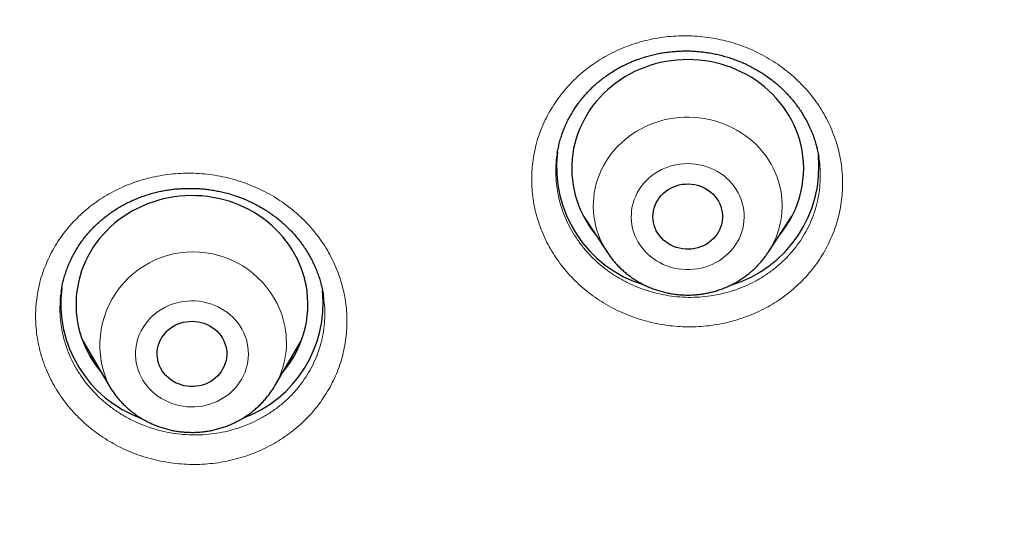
# Model space of a CAD drawing. Header units: millimetres. Extents: x 8 to 436, y 12 to 763.
# Tile 161 of 256: x 192.36 to 205.09, y 698.12 to 704.52. Entities that reach past the tile are written whole.
import ezdxf

# ---------------------------------------------------------------- set-up
doc = ezdxf.new("R2010")
doc.units = ezdxf.units.MM

msp = doc.modelspace()

# ---------------------------------------------------------------- linework, layer by layer
at = {"color": 7, "linetype": 'Continuous', "lineweight": 30}
for p, q in [((199.309, 702.787), (199.308, 702.782)), ((199.649, 701.98), (199.959, 701.51)), ((202.036, 701.51), (202.346, 701.98)), ((199.68, 701.933), (199.672, 701.942)), ((202.318, 701.93), (202.303, 701.915)), ((192.896, 701.013), (192.895, 701.011)), ((196.285, 700.951), (196.285, 700.953)), ((193.172, 700.366), (193.515, 699.783)), ((195.655, 699.783), (195.999, 700.366))]:
    msp.add_line(p, q, dxfattribs=at)
at = {"color": 252, "linetype": 'Continuous', "lineweight": 0}
for p, q in [((199.68, 701.933), (199.671, 701.942)), ((202.319, 701.931), (202.304, 701.917)), ((195.9, 700.161), (195.849, 700.112))]:
    msp.add_line(p, q, dxfattribs=at)
at = {"color": 7, "linetype": 'Continuous', "lineweight": 30, "flags": 128}
for points in [[(202.46, 702.911), (202.442, 702.977), (202.421, 703.042), (202.397, 703.105), (202.369, 703.168), (202.339, 703.229), (202.305, 703.289), (202.268, 703.347), (202.228, 703.403), (202.186, 703.458), (202.141, 703.51), (202.093, 703.561), (202.042, 703.609), (201.99, 703.655), (201.935, 703.698), (201.877, 703.739), (201.818, 703.778), (201.757, 703.813), (201.694, 703.846), (201.63, 703.876), (201.564, 703.903), (201.496, 703.927), (201.428, 703.948), (201.359, 703.966), (201.288, 703.981), (201.217, 703.992), (201.146, 704), (201.074, 704.005), (201.002, 704.007), (200.931, 704.006), (200.859, 704.001), (200.787, 703.993), (200.716, 703.982), (200.646, 703.968), (200.576, 703.951), (200.508, 703.93), (200.441, 703.907), (200.374, 703.88), (200.31, 703.851), (200.247, 703.818), (200.185, 703.783), (200.126, 703.745), (200.068, 703.704), (200.013, 703.661), (199.96, 703.616), (199.909, 703.568), (199.861, 703.518), (199.815, 703.465), (199.772, 703.411), (199.732, 703.355), (199.695, 703.297), (199.661, 703.237), (199.63, 703.177), (199.602, 703.114), (199.577, 703.051), (199.555, 702.986), (199.537, 702.921), (199.522, 702.855), (199.511, 702.788), (199.503, 702.721), (199.498, 702.653), (199.497, 702.586), (199.5, 702.518), (199.505, 702.451), (199.515, 702.384), (199.527, 702.317), (199.543, 702.251), (199.563, 702.186), (199.585, 702.122), (199.611, 702.059), (199.64, 701.997), (199.673, 701.937), (199.708, 701.878), (199.746, 701.82), (199.787, 701.765), (199.808, 701.739)], [(201.436, 702.069), (201.443, 702.033), (201.447, 701.995), (201.447, 701.958), (201.444, 701.921), (201.437, 701.884), (201.426, 701.848), (201.413, 701.813), (201.396, 701.779), (201.376, 701.746), (201.353, 701.716), (201.327, 701.687), (201.298, 701.661), (201.268, 701.637), (201.235, 701.616), (201.2, 701.598), (201.164, 701.583), (201.126, 701.57), (201.088, 701.561), (201.048, 701.555), (201.009, 701.553), (200.969, 701.553), (200.929, 701.557), (200.89, 701.565), (200.852, 701.575), (200.815, 701.589), (200.779, 701.605), (200.745, 701.625), (200.713, 701.647), (200.684, 701.672), (200.656, 701.699), (200.632, 701.729), (200.61, 701.76), (200.591, 701.793), (200.576, 701.827), (200.563, 701.863), (200.555, 701.9), (200.549, 701.937), (200.547, 701.974), (200.549, 702.011), (200.554, 702.048), (200.563, 702.085), (200.575, 702.121), (200.59, 702.155), (200.609, 702.188), (200.63, 702.22), (200.655, 702.249), (200.682, 702.277), (200.711, 702.302), (200.743, 702.324), (200.777, 702.344), (200.812, 702.361), (200.849, 702.375), (200.887, 702.385), (200.926, 702.393), (200.966, 702.397), (201.006, 702.398), (201.046, 702.396), (201.085, 702.39), (201.124, 702.381), (201.161, 702.369), (201.198, 702.354), (201.232, 702.336), (201.265, 702.315), (201.296, 702.291), (201.325, 702.265), (201.351, 702.237), (201.374, 702.206), (201.394, 702.174), (201.412, 702.141), (201.425, 702.105), (201.436, 702.069)], [(196.043, 701.17), (196.024, 701.235), (196.002, 701.3), (195.977, 701.363), (195.949, 701.425), (195.917, 701.486), (195.883, 701.545), (195.845, 701.603), (195.805, 701.659), (195.761, 701.713), (195.715, 701.765), (195.667, 701.814), (195.616, 701.862), (195.562, 701.907), (195.506, 701.95), (195.449, 701.99), (195.389, 702.028), (195.327, 702.063), (195.264, 702.095), (195.199, 702.124), (195.133, 702.15), (195.065, 702.173), (194.996, 702.193), (194.927, 702.21), (194.856, 702.224), (194.785, 702.235), (194.714, 702.242), (194.642, 702.246), (194.57, 702.247), (194.498, 702.245), (194.426, 702.239), (194.355, 702.23), (194.284, 702.218), (194.214, 702.203), (194.145, 702.185), (194.077, 702.164), (194.01, 702.139), (193.944, 702.112), (193.88, 702.081), (193.817, 702.048), (193.756, 702.012), (193.697, 701.973), (193.64, 701.932), (193.585, 701.888), (193.533, 701.842), (193.483, 701.793), (193.435, 701.743), (193.391, 701.69), (193.348, 701.635), (193.309, 701.578), (193.273, 701.52), (193.239, 701.46), (193.209, 701.399), (193.182, 701.336), (193.158, 701.272), (193.138, 701.208), (193.121, 701.142), (193.107, 701.076), (193.096, 701.009), (193.089, 700.941), (193.086, 700.874), (193.086, 700.806), (193.089, 700.739), (193.096, 700.672), (193.106, 700.605), (193.119, 700.538), (193.136, 700.473), (193.157, 700.408), (193.18, 700.344), (193.207, 700.281), (193.237, 700.22), (193.27, 700.16), (193.306, 700.101), (193.345, 700.044), (193.387, 699.989), (193.41, 699.962)], [(195.023, 700.298), (195.03, 700.261), (195.034, 700.224), (195.035, 700.186), (195.032, 700.149), (195.026, 700.112), (195.016, 700.076), (195.003, 700.041), (194.986, 700.007), (194.967, 699.974), (194.944, 699.943), (194.919, 699.914), (194.891, 699.888), (194.861, 699.864), (194.828, 699.842), (194.794, 699.823), (194.758, 699.807), (194.72, 699.795), (194.682, 699.785), (194.642, 699.779), (194.603, 699.775), (194.563, 699.776), (194.523, 699.779), (194.484, 699.786), (194.446, 699.796), (194.409, 699.809), (194.373, 699.825), (194.338, 699.844), (194.306, 699.866), (194.276, 699.891), (194.248, 699.918), (194.223, 699.947), (194.201, 699.978), (194.182, 700.011), (194.166, 700.045), (194.153, 700.08), (194.144, 700.117), (194.138, 700.154), (194.135, 700.191), (194.136, 700.228), (194.141, 700.265), (194.149, 700.302), (194.161, 700.338), (194.175, 700.373), (194.193, 700.406), (194.215, 700.438), (194.239, 700.468), (194.265, 700.495), (194.294, 700.521), (194.326, 700.544), (194.359, 700.564), (194.395, 700.581), (194.432, 700.595), (194.47, 700.607), (194.508, 700.615), (194.548, 700.619), (194.588, 700.621), (194.627, 700.619), (194.667, 700.614), (194.706, 700.605), (194.744, 700.594), (194.78, 700.579), (194.815, 700.562), (194.848, 700.541), (194.88, 700.518), (194.909, 700.492), (194.935, 700.464), (194.959, 700.434), (194.979, 700.402), (194.997, 700.369), (195.011, 700.334), (195.023, 700.298)]]:
    msp.add_lwpolyline(points, dxfattribs=at)
at = {"color": 252, "linetype": 'Continuous', "lineweight": 0, "flags": 128}
for points in [[(199.959, 701.51), (199.952, 701.52), (199.92, 701.573), (199.891, 701.628), (199.865, 701.684), (199.842, 701.741), (199.823, 701.8), (199.806, 701.859), (199.794, 701.919), (199.784, 701.979), (199.778, 702.04), (199.776, 702.101), (199.777, 702.162), (199.781, 702.223), (199.789, 702.284), (199.801, 702.344), (199.815, 702.404), (199.833, 702.462), (199.855, 702.52), (199.879, 702.577), (199.907, 702.632), (199.938, 702.686), (199.972, 702.738), (200.009, 702.788), (200.048, 702.837), (200.09, 702.883), (200.135, 702.927), (200.182, 702.969), (200.232, 703.009), (200.284, 703.046), (200.338, 703.08), (200.393, 703.112), (200.451, 703.141), (200.51, 703.167), (200.57, 703.189), (200.631, 703.209), (200.694, 703.226), (200.757, 703.24), (200.821, 703.25), (200.886, 703.257), (200.951, 703.261), (201.016, 703.262), (201.081, 703.259), (201.146, 703.254), (201.21, 703.244), (201.274, 703.232), (201.337, 703.217), (201.399, 703.198), (201.459, 703.177), (201.519, 703.152), (201.577, 703.125), (201.633, 703.094), (201.688, 703.061), (201.741, 703.025), (201.791, 702.987), (201.839, 702.946), (201.885, 702.902), (201.929, 702.857), (201.969, 702.809), (202.007, 702.76), (202.043, 702.708), (202.075, 702.655), (202.104, 702.6), (202.13, 702.544), (202.153, 702.487), (202.172, 702.429), (202.188, 702.37), (202.188, 702.37)], [(200.285, 701.823), (200.298, 701.777), (200.314, 701.732), (200.334, 701.688), (200.356, 701.646), (200.382, 701.605), (200.411, 701.566), (200.442, 701.529), (200.476, 701.494), (200.513, 701.462), (200.552, 701.431), (200.593, 701.404), (200.636, 701.379), (200.68, 701.357), (200.727, 701.338), (200.774, 701.322), (200.822, 701.309), (200.872, 701.299), (200.922, 701.293), (200.972, 701.289), (201.023, 701.289), (201.073, 701.293), (201.123, 701.299), (201.172, 701.309), (201.221, 701.322), (201.268, 701.338), (201.314, 701.357), (201.359, 701.379), (201.402, 701.404), (201.443, 701.431), (201.482, 701.462), (201.518, 701.494), (201.552, 701.529), (201.584, 701.566), (201.612, 701.605), (201.638, 701.646), (201.661, 701.688), (201.68, 701.732), (201.697, 701.777), (201.709, 701.823), (201.719, 701.869), (201.725, 701.916), (201.728, 701.963), (201.727, 702.011), (201.722, 702.058), (201.715, 702.105), (201.703, 702.151), (201.689, 702.196), (201.671, 702.241), (201.65, 702.284), (201.626, 702.325), (201.598, 702.365), (201.568, 702.403), (201.536, 702.439), (201.5, 702.473), (201.463, 702.505), (201.423, 702.533), (201.381, 702.56), (201.337, 702.583), (201.291, 702.604), (201.244, 702.621), (201.196, 702.636), (201.148, 702.647), (201.098, 702.655), (201.048, 702.66), (200.997, 702.662), (200.947, 702.66), (200.897, 702.655), (200.847, 702.647), (200.798, 702.636), (200.75, 702.621), (200.703, 702.604), (200.658, 702.583), (200.614, 702.56), (200.572, 702.533), (200.532, 702.505), (200.494, 702.473), (200.459, 702.439), (200.426, 702.403), (200.396, 702.365), (200.369, 702.325), (200.345, 702.284), (200.324, 702.241), (200.306, 702.196), (200.291, 702.151), (200.28, 702.105), (200.272, 702.058), (200.268, 702.011), (200.267, 701.963), (200.27, 701.916), (200.276, 701.869), (200.285, 701.823)], [(193.875, 700.036), (193.889, 699.991), (193.906, 699.946), (193.926, 699.902), (193.949, 699.86), (193.976, 699.82), (194.005, 699.781), (194.037, 699.745), (194.071, 699.71), (194.108, 699.678), (194.148, 699.648), (194.189, 699.621), (194.232, 699.597), (194.277, 699.576), (194.324, 699.557), (194.371, 699.542), (194.42, 699.529), (194.47, 699.52), (194.52, 699.514), (194.57, 699.512), (194.62, 699.512), (194.671, 699.516), (194.72, 699.523), (194.77, 699.534), (194.818, 699.547), (194.865, 699.564), (194.911, 699.584), (194.955, 699.606), (194.998, 699.632), (195.039, 699.66), (195.077, 699.69), (195.113, 699.724), (195.147, 699.759), (195.178, 699.796), (195.206, 699.836), (195.231, 699.877), (195.253, 699.919), (195.272, 699.963), (195.287, 700.008), (195.3, 700.054), (195.308, 700.101), (195.314, 700.148), (195.316, 700.196), (195.314, 700.243), (195.309, 700.29), (195.301, 700.337), (195.289, 700.383), (195.274, 700.428), (195.255, 700.472), (195.233, 700.515), (195.208, 700.556), (195.181, 700.596), (195.15, 700.633), (195.117, 700.669), (195.081, 700.702), (195.043, 700.733), (195.002, 700.761), (194.96, 700.787), (194.916, 700.81), (194.87, 700.83), (194.823, 700.847), (194.775, 700.861), (194.726, 700.872), (194.676, 700.879), (194.626, 700.883), (194.575, 700.884), (194.525, 700.882), (194.475, 700.877), (194.425, 700.868), (194.377, 700.856), (194.329, 700.841), (194.282, 700.823), (194.237, 700.801), (194.194, 700.777), (194.152, 700.751), (194.112, 700.721), (194.075, 700.689), (194.04, 700.655), (194.008, 700.619), (193.979, 700.58), (193.952, 700.54), (193.928, 700.498), (193.908, 700.455), (193.891, 700.41), (193.877, 700.365), (193.866, 700.318), (193.859, 700.271), (193.855, 700.224), (193.855, 700.177), (193.858, 700.13), (193.865, 700.083), (193.875, 700.036)]]:
    msp.add_lwpolyline(points, dxfattribs=at)
at = {"color": 7, "linetype": 'Continuous', "lineweight": 30}
for centre, radius, start, end in [((201.152, 702.598), 1.345, 320.3241, 13.4746), ((200.893, 702.616), 1.593, 172.938, 253.2318), ((201.097, 702.619), 1.598, 286.6633, 5.7761), ((194.739, 700.838), 1.345, 319.3906, 14.3018), ((194.476, 700.854), 1.588, 172.8942, 249.8544), ((194.694, 700.856), 1.589, 290.156, 5.6557)]:
    msp.add_arc(centre, radius, start, end, dxfattribs=at)
at = {"color": 252, "linetype": 'Continuous', "lineweight": 0}
for centre, radius, start, end in [((201.127, 702.114), 1.091, 326.3002, 13.5328), ((194.603, 700.31), 1.209, 14.3894, 205.8779), ((194.717, 700.339), 1.09, 328.9689, 14.3863)]:
    msp.add_arc(centre, radius, start, end, dxfattribs=at)
at = {"color": 7, "linetype": 'Continuous', "lineweight": 30}
for points, knots in [([(184.502, 710.088), (184.502, 710.073), (184.502, 710.039), (184.501, 709.983), (184.501, 709.923), (184.501, 709.858), (184.502, 709.791), (184.502, 709.719), (184.502, 709.647), (184.503, 709.576), (184.503, 709.498), (184.504, 709.414), (184.505, 709.325), (184.506, 709.251), (184.507, 709.191), (184.508, 709.146), (184.509, 709.107), (184.51, 709.07), (184.51, 709.03), (184.511, 708.983), (184.513, 708.925), (184.514, 708.856), (184.516, 708.778), (184.518, 708.698), (184.521, 708.619), (184.523, 708.542), (184.526, 708.451), (184.53, 708.349), (184.534, 708.235), (184.539, 708.115), (184.545, 707.986), (184.551, 707.843), (184.559, 707.692), (184.568, 707.531), (184.577, 707.361), (184.587, 707.212), (184.595, 707.091), (184.601, 707.003), (184.606, 706.925), (184.611, 706.856), (184.615, 706.797), (184.619, 706.748), (184.622, 706.709), (184.624, 706.678), (184.626, 706.651), (184.628, 706.623), (184.631, 706.589), (184.634, 706.549), (184.638, 706.502), (184.642, 706.447), (184.648, 706.384), (184.654, 706.313), (184.661, 706.233), (184.668, 706.143), (184.677, 706.044), (184.687, 705.936), (184.698, 705.821), (184.71, 705.7), (184.734, 705.467), (184.771, 705.122), (184.826, 704.662), (184.873, 704.301), (184.908, 704.043), (184.93, 703.89), (184.952, 703.738), (184.974, 703.593), (184.994, 703.458), (185.013, 703.335), (185.029, 703.237), (185.041, 703.161), (185.05, 703.104), (185.059, 703.051), (185.066, 703.005), (185.072, 702.968), (185.077, 702.941), (185.08, 702.923), (185.083, 702.906), (185.086, 702.887), (185.091, 702.858), (185.098, 702.817), (185.107, 702.76), (185.119, 702.693), (185.132, 702.615), (185.148, 702.528), (185.164, 702.433), (185.182, 702.335), (185.2, 702.236), (185.234, 702.051), (185.286, 701.779), (185.37, 701.356), (185.473, 700.866), (185.598, 700.31), (185.72, 699.798), (185.838, 699.331), (185.918, 699.023), (185.971, 698.826), (185.993, 698.744), (186.014, 698.667), (186.033, 698.596), (186.052, 698.528), (186.07, 698.464), (186.087, 698.405), (186.1, 698.357), (186.11, 698.323), (186.116, 698.3), (186.12, 698.285), (186.125, 698.271), (186.13, 698.251), (186.138, 698.222), (186.15, 698.183), (186.163, 698.135), (186.18, 698.077), (186.199, 698.012), (186.221, 697.935), (186.248, 697.844), (186.279, 697.739), (186.313, 697.624), (186.351, 697.502), (186.389, 697.375), (186.45, 697.18), (186.532, 696.92), (186.635, 696.599), (186.739, 696.289), (186.841, 695.99), (186.941, 695.701), (187.041, 695.423), (187.138, 695.155), (187.223, 694.928), (187.294, 694.74), (187.352, 694.587), (187.409, 694.439), (187.465, 694.296), (187.52, 694.158), (187.573, 694.024), (187.625, 693.896), (187.673, 693.777), (187.718, 693.667), (187.76, 693.565), (187.801, 693.467), (187.84, 693.374), (187.876, 693.287), (187.908, 693.212), (187.933, 693.153), (187.953, 693.108), (187.967, 693.074), (187.978, 693.049), (187.988, 693.027), (187.997, 693.004), (188.01, 692.975), (188.025, 692.939), (188.045, 692.895), (188.067, 692.843), (188.093, 692.784), (188.12, 692.721), (188.149, 692.655), (188.179, 692.589), (188.233, 692.467), (188.314, 692.287), (188.423, 692.048), (188.538, 691.8), (188.658, 691.545), (188.784, 691.282), (188.924, 690.997), (189.077, 690.689), (189.244, 690.36), (189.418, 690.025), (189.607, 689.669), (189.81, 689.294), (189.985, 688.98), (190.118, 688.744), (190.206, 688.59), (190.292, 688.441), (190.381, 688.289), (190.47, 688.135), (190.562, 687.981), (190.649, 687.836), (190.731, 687.699), (190.809, 687.57), (190.873, 687.467), (190.922, 687.386), (190.958, 687.329), (190.99, 687.277), (191.017, 687.234), (191.038, 687.199), (191.055, 687.172), (191.071, 687.146), (191.089, 687.118), (191.111, 687.082), (191.137, 687.041), (191.169, 686.99), (191.208, 686.929), (191.254, 686.856), (191.305, 686.776), (191.362, 686.687), (191.424, 686.59), (191.493, 686.485), (191.567, 686.371), (191.646, 686.25), (191.732, 686.12), (191.824, 685.982), (191.922, 685.837), (192.046, 685.654), (192.195, 685.436), (192.367, 685.188), (192.615, 684.837), (192.941, 684.386), (193.349, 683.839), (193.68, 683.408), (193.93, 683.09), (194.096, 682.881), (194.263, 682.674), (194.431, 682.469), (194.597, 682.267), (194.764, 682.067), (194.929, 681.872), (195.092, 681.68), (195.25, 681.498), (195.372, 681.357), (195.461, 681.256), (195.518, 681.192), (195.574, 681.128), (195.629, 681.067), (195.681, 681.008), (195.729, 680.954), (195.771, 680.907), (195.807, 680.867), (195.837, 680.835), (195.86, 680.809), (195.877, 680.79), (195.893, 680.772), (195.912, 680.752), (195.934, 680.727), (195.964, 680.695), (196.002, 680.652), (196.051, 680.599), (196.107, 680.538), (196.171, 680.468), (196.243, 680.39), (196.324, 680.303), (196.412, 680.209), (196.508, 680.107), (196.604, 680.005), (196.699, 679.905), (196.792, 679.809), (196.89, 679.707), (196.992, 679.601), (197.17, 679.419), (197.42, 679.166), (197.744, 678.845), (198.111, 678.488), (198.523, 678.097), (198.98, 677.675), (199.436, 677.265), (199.893, 676.865), (200.348, 676.477), (200.803, 676.099), (201.182, 675.792), (201.483, 675.553), (201.702, 675.381), (201.912, 675.219), (202.113, 675.065), (202.304, 674.92), (202.482, 674.786), (202.649, 674.662), (202.802, 674.549), (202.947, 674.443), (203.084, 674.344), (203.196, 674.264), (203.285, 674.199), (203.354, 674.151), (203.417, 674.106), (203.474, 674.065), (203.522, 674.031), (203.561, 674.003), (203.592, 673.982), (203.617, 673.965), (203.639, 673.949), (203.662, 673.933), (203.689, 673.914), (203.726, 673.888), (203.772, 673.856), (203.83, 673.816), (203.897, 673.769), (203.974, 673.716), (204.061, 673.656), (204.158, 673.59), (204.265, 673.517), (204.382, 673.438), (204.509, 673.353), (204.646, 673.262), (204.793, 673.165), (204.947, 673.064), (205.108, 672.959), (205.275, 672.852), (205.451, 672.739), (205.636, 672.622), (205.831, 672.5), (206.036, 672.373), (206.25, 672.242), (206.477, 672.105), (206.719, 671.961), (206.975, 671.81), (207.242, 671.655), (207.519, 671.496), (207.809, 671.334), (208.109, 671.167), (208.421, 670.998), (208.744, 670.825), (209.079, 670.649), (209.426, 670.471), (209.784, 670.29), (210.119, 670.124), (210.334, 670.02), (210.426, 669.976)], [0, 0, 0, 0, 0.000894, 0.001956, 0.003195, 0.004397, 0.005735, 0.007208, 0.008683, 0.010087, 0.01142, 0.013371, 0.015146, 0.016745, 0.01782, 0.018734, 0.019488, 0.020154, 0.020952, 0.021897, 0.022989, 0.024447, 0.026067, 0.027679, 0.029265, 0.030824, 0.032356, 0.034708, 0.036995, 0.039236, 0.04192, 0.044789, 0.047842, 0.05108, 0.054503, 0.05811, 0.060052, 0.061825, 0.063405, 0.064791, 0.065984, 0.066967, 0.067763, 0.068373, 0.068811, 0.069406, 0.070057, 0.070861, 0.071822, 0.072941, 0.074216, 0.075649, 0.07724, 0.079074, 0.081082, 0.083262, 0.085614, 0.088108, 0.09063, 0.099764, 0.109103, 0.118645, 0.121741, 0.124858, 0.127995, 0.130996, 0.133746, 0.136246, 0.138495, 0.139756, 0.140921, 0.141992, 0.142965, 0.143764, 0.144245, 0.144597, 0.144898, 0.145281, 0.145748, 0.146682, 0.147835, 0.149208, 0.1508, 0.152612, 0.154589, 0.156612, 0.158641, 0.160676, 0.167996, 0.175394, 0.186756, 0.19827, 0.209853, 0.218584, 0.22735, 0.229108, 0.230852, 0.232473, 0.233949, 0.235279, 0.236737, 0.237967, 0.23897, 0.239745, 0.240131, 0.240419, 0.240654, 0.241061, 0.24167, 0.242449, 0.243507, 0.244715, 0.246073, 0.247582, 0.249574, 0.251778, 0.254196, 0.256825, 0.259519, 0.262184, 0.269177, 0.275959, 0.282529, 0.288887, 0.295034, 0.30097, 0.306694, 0.312207, 0.315564, 0.318838, 0.322028, 0.325127, 0.328076, 0.331024, 0.333787, 0.336365, 0.338758, 0.340966, 0.34299, 0.345137, 0.347028, 0.348662, 0.350039, 0.3509, 0.351617, 0.352233, 0.352585, 0.353058, 0.353689, 0.354479, 0.355447, 0.35658, 0.357878, 0.359297, 0.360737, 0.362194, 0.363667, 0.368759, 0.374039, 0.379506, 0.385161, 0.391003, 0.397004, 0.40423, 0.411621, 0.419176, 0.426896, 0.435738, 0.444787, 0.448398, 0.451974, 0.455417, 0.458725, 0.462487, 0.466059, 0.46944, 0.472631, 0.47563, 0.478439, 0.479885, 0.48127, 0.482489, 0.483499, 0.484334, 0.484938, 0.48541, 0.486126, 0.486958, 0.487929, 0.489041, 0.490547, 0.492251, 0.494154, 0.496255, 0.498555, 0.501053, 0.50375, 0.506645, 0.509739, 0.513031, 0.516521, 0.52021, 0.526226, 0.532237, 0.538238, 0.551838, 0.565383, 0.578876, 0.584161, 0.589439, 0.594708, 0.599969, 0.605183, 0.610223, 0.615407, 0.620382, 0.625146, 0.6297, 0.631431, 0.63313, 0.634797, 0.636431, 0.638027, 0.639468, 0.640704, 0.641737, 0.642653, 0.643313, 0.643766, 0.644211, 0.644739, 0.645386, 0.646152, 0.647365, 0.648791, 0.650431, 0.652285, 0.654391, 0.656719, 0.659269, 0.66204, 0.665032, 0.667538, 0.670181, 0.672961, 0.675877, 0.678914, 0.687963, 0.69693, 0.705815, 0.718193, 0.73041, 0.742464, 0.754357, 0.766088, 0.777658, 0.789065, 0.79476, 0.800203, 0.805394, 0.810334, 0.815022, 0.819459, 0.823412, 0.827141, 0.830646, 0.833928, 0.836987, 0.838722, 0.840376, 0.841915, 0.843269, 0.844435, 0.845413, 0.846059, 0.846641, 0.847166, 0.847657, 0.848291, 0.849103, 0.850242, 0.85161, 0.853209, 0.855036, 0.857094, 0.859381, 0.861899, 0.864645, 0.867622, 0.870828, 0.874264, 0.87793, 0.881588, 0.88545, 0.889515, 0.893783, 0.898255, 0.90293, 0.907808, 0.91289, 0.918431, 0.924195, 0.930183, 0.936393, 0.942827, 0.949483, 0.956363, 0.963465, 0.97079, 0.978339, 0.98611, 0.994104, 1, 1, 1, 1]), ([(199.308, 702.782), (199.308, 702.784), (199.312, 702.809), (199.321, 702.855), (199.335, 702.921), (199.353, 702.986), (199.374, 703.05), (199.398, 703.113), (199.425, 703.176), (199.455, 703.237), (199.488, 703.297), (199.523, 703.355), (199.561, 703.412), (199.602, 703.468), (199.645, 703.521), (199.69, 703.573), (199.738, 703.623), (199.788, 703.671), (199.841, 703.717), (199.895, 703.761), (199.951, 703.802), (200.01, 703.842), (200.07, 703.878), (200.132, 703.913), (200.195, 703.945), (200.26, 703.974), (200.326, 704.001), (200.394, 704.025), (200.462, 704.047), (200.532, 704.066), (200.602, 704.082), (200.672, 704.095), (200.743, 704.105), (200.815, 704.113), (200.888, 704.118), (200.961, 704.12), (201.034, 704.119), (201.107, 704.115), (201.179, 704.108), (201.251, 704.099), (201.322, 704.087), (201.392, 704.072), (201.462, 704.054), (201.532, 704.033), (201.6, 704.01), (201.668, 703.984), (201.735, 703.955), (201.8, 703.924), (201.863, 703.89), (201.925, 703.855), (201.984, 703.817), (202.043, 703.776), (202.099, 703.733), (202.154, 703.688), (202.207, 703.641), (202.257, 703.591), (202.306, 703.54), (202.351, 703.487), (202.395, 703.433), (202.435, 703.377), (202.474, 703.319), (202.509, 703.26), (202.542, 703.2), (202.572, 703.138), (202.6, 703.076), (202.624, 703.012), (202.646, 702.947), (202.66, 702.896), (202.668, 702.866), (202.67, 702.858)], [0, 0, 0, 0, 0.001468, 0.01694, 0.032377, 0.047833, 0.063277, 0.078714, 0.094148, 0.109583, 0.125025, 0.140479, 0.155941, 0.171337, 0.186687, 0.202019, 0.217338, 0.232648, 0.247954, 0.26326, 0.27857, 0.293883, 0.30917, 0.324328, 0.339549, 0.354816, 0.370109, 0.385406, 0.400679, 0.415907, 0.431068, 0.446162, 0.461237, 0.476377, 0.491602, 0.506879, 0.522174, 0.537447, 0.552659, 0.567776, 0.582784, 0.597812, 0.612926, 0.628133, 0.6434, 0.658696, 0.673982, 0.689217, 0.70437, 0.719415, 0.734459, 0.749613, 0.764834, 0.780102, 0.795399, 0.810705, 0.825997, 0.841256, 0.856465, 0.871648, 0.88696, 0.902247, 0.917542, 0.932851, 0.948181, 0.963541, 0.978939, 0.994383, 1, 1, 1, 1]), ([(202.67, 702.858), (202.672, 702.847), (202.68, 702.814), (202.688, 702.773), (202.693, 702.743), (202.694, 702.734)], [0, 0, 0, 0, 0.260501, 0.799693, 1, 1, 1, 1]), ([(192.895, 701.011), (192.897, 701.026), (192.902, 701.063), (192.915, 701.121), (192.932, 701.187), (192.952, 701.251), (192.974, 701.315), (193, 701.377), (193.029, 701.439), (193.06, 701.499), (193.095, 701.558), (193.132, 701.616), (193.171, 701.672), (193.213, 701.726), (193.258, 701.778), (193.305, 701.829), (193.354, 701.877), (193.405, 701.924), (193.459, 701.968), (193.515, 702.011), (193.573, 702.051), (193.632, 702.088), (193.693, 702.124), (193.756, 702.156), (193.82, 702.187), (193.886, 702.214), (193.953, 702.24), (194.021, 702.262), (194.09, 702.282), (194.16, 702.299), (194.23, 702.313), (194.301, 702.324), (194.373, 702.333), (194.445, 702.338), (194.518, 702.341), (194.591, 702.341), (194.664, 702.339), (194.737, 702.333), (194.809, 702.325), (194.88, 702.313), (194.951, 702.299), (195.021, 702.283), (195.091, 702.263), (195.16, 702.24), (195.229, 702.215), (195.296, 702.188), (195.362, 702.157), (195.426, 702.125), (195.488, 702.09), (195.548, 702.053), (195.607, 702.013), (195.665, 701.971), (195.721, 701.926), (195.774, 701.88), (195.826, 701.831), (195.875, 701.781), (195.922, 701.729), (195.967, 701.675), (196.008, 701.62), (196.048, 701.563), (196.085, 701.504), (196.119, 701.444), (196.15, 701.383), (196.179, 701.321), (196.205, 701.258), (196.228, 701.193), (196.244, 701.139), (196.253, 701.105), (196.256, 701.094)], [0, 0, 0, 0, 0.010456, 0.025961, 0.041486, 0.057, 0.072508, 0.088014, 0.103522, 0.119038, 0.134566, 0.150106, 0.165583, 0.18101, 0.196421, 0.211819, 0.227207, 0.242592, 0.257975, 0.273361, 0.288753, 0.304103, 0.319328, 0.334618, 0.349956, 0.365321, 0.380693, 0.396043, 0.41135, 0.426591, 0.441759, 0.456897, 0.472095, 0.487382, 0.502724, 0.518088, 0.533434, 0.548721, 0.563917, 0.579, 0.594081, 0.609246, 0.624506, 0.639831, 0.655187, 0.670537, 0.685841, 0.701064, 0.716178, 0.731278, 0.746479, 0.761748, 0.777066, 0.792414, 0.807774, 0.82312, 0.838435, 0.853701, 0.868937, 0.884282, 0.899618, 0.91496, 0.930315, 0.94569, 0.961094, 0.976535, 0.992021, 1, 1, 1, 1]), ([(199.959, 701.51), (199.959, 701.509), (199.97, 701.492), (199.994, 701.459), (200.03, 701.411), (200.07, 701.365), (200.112, 701.321), (200.156, 701.28), (200.202, 701.24), (200.251, 701.202), (200.301, 701.167), (200.353, 701.135), (200.407, 701.105), (200.462, 701.077), (200.519, 701.053), (200.577, 701.031), (200.636, 701.012), (200.696, 700.996), (200.756, 700.982), (200.818, 700.972), (200.879, 700.965), (200.942, 700.961), (201.004, 700.959), (201.066, 700.961), (201.128, 700.966), (201.19, 700.974), (201.251, 700.985), (201.312, 700.999), (201.372, 701.016), (201.431, 701.035), (201.489, 701.058), (201.545, 701.083), (201.6, 701.112), (201.654, 701.142), (201.706, 701.176), (201.756, 701.212), (201.804, 701.25), (201.85, 701.29), (201.894, 701.333), (201.936, 701.378), (201.975, 701.425), (202.008, 701.468), (202.027, 701.497), (202.035, 701.509)], [0, 0, 0, 0, 0.000316, 0.025203, 0.050116, 0.075056, 0.100025, 0.125021, 0.150046, 0.1751, 0.200181, 0.22529, 0.250425, 0.275586, 0.30077, 0.325976, 0.351202, 0.376448, 0.40171, 0.426988, 0.452278, 0.47758, 0.50289, 0.528207, 0.553528, 0.57885, 0.604172, 0.62949, 0.654803, 0.680109, 0.705404, 0.730687, 0.755955, 0.781206, 0.806438, 0.831648, 0.856835, 0.881997, 0.907132, 0.93224, 0.957319, 0.982368, 1, 1, 1, 1]), ([(196.256, 701.094), (196.259, 701.083), (196.267, 701.051), (196.277, 701.004), (196.283, 700.967), (196.285, 700.953)], [0, 0, 0, 0, 0.227162, 0.696972, 1, 1, 1, 1]), ([(193.311, 700.13), (193.297, 700.143), (193.28, 700.158), (193.264, 700.175), (193.262, 700.177)], [0, 0, 0, 0, 0.8467376, 1, 1, 1, 1]), ([(195.899, 700.16), (195.898, 700.158), (195.881, 700.141), (195.864, 700.124), (195.848, 700.109)], [0, 0, 0, 0, 0.098398, 1, 1, 1, 1]), ([(193.516, 699.783), (193.519, 699.778), (193.531, 699.756), (193.556, 699.718), (193.591, 699.668), (193.629, 699.621), (193.669, 699.576), (193.712, 699.532), (193.757, 699.491), (193.804, 699.452), (193.853, 699.415), (193.903, 699.381), (193.956, 699.349), (194.01, 699.32), (194.066, 699.293), (194.123, 699.269), (194.181, 699.248), (194.24, 699.23), (194.3, 699.214), (194.361, 699.202), (194.423, 699.193), (194.485, 699.186), (194.547, 699.183), (194.609, 699.182), (194.671, 699.185), (194.733, 699.191), (194.795, 699.199), (194.856, 699.211), (194.917, 699.226), (194.976, 699.244), (195.035, 699.264), (195.092, 699.287), (195.149, 699.314), (195.203, 699.343), (195.257, 699.374), (195.308, 699.408), (195.358, 699.445), (195.405, 699.483), (195.451, 699.525), (195.494, 699.568), (195.535, 699.613), (195.573, 699.661), (195.609, 699.71), (195.636, 699.75), (195.65, 699.775), (195.654, 699.782)], [0, 0, 0, 0, 0.006354, 0.030065, 0.0538, 0.07756, 0.101346, 0.125159, 0.148999, 0.172866, 0.19676, 0.220681, 0.244628, 0.268599, 0.292594, 0.316611, 0.340649, 0.364706, 0.38878, 0.41287, 0.436974, 0.46109, 0.485215, 0.509349, 0.533488, 0.55763, 0.581773, 0.605915, 0.630053, 0.654185, 0.67831, 0.702424, 0.726526, 0.750613, 0.774683, 0.798734, 0.822764, 0.846772, 0.870755, 0.894713, 0.918644, 0.942547, 0.966421, 0.990267, 1, 1, 1, 1])]:
    msp.add_open_spline(points, degree=3, knots=knots, dxfattribs=at)
at = {"color": 252, "linetype": 'Continuous', "lineweight": 0}
for points, knots in [([(211.189, 671.211), (210.361, 671.629), (208.701, 672.468), (206.322, 673.908), (204.035, 675.471), (201.862, 677.164), (199.769, 679.012), (197.771, 681.017), (195.882, 683.182), (194.145, 685.462), (192.568, 687.842), (191.163, 690.311), (189.935, 692.857), (188.887, 695.473), (188.023, 698.153), (187.346, 700.884), (186.862, 703.65), (186.558, 706.436), (186.52, 708.299), (186.501, 709.23)], [0, 0, 0, 0, 0.056574, 0.113415, 0.17016, 0.226689, 0.283221, 0.342868, 0.402514, 0.462416, 0.522329, 0.581975, 0.64161, 0.701258, 0.760904, 0.820805, 0.880718, 0.940364, 1, 1, 1, 1]), ([(202.95, 702.825), (202.95, 702.824), (202.96, 702.782), (202.977, 702.699), (202.994, 702.572), (203.001, 702.445), (203, 702.318), (202.989, 702.192), (202.969, 702.066), (202.94, 701.943), (202.902, 701.821), (202.856, 701.702), (202.801, 701.587), (202.738, 701.475), (202.667, 701.368), (202.588, 701.265), (202.502, 701.168), (202.409, 701.077), (202.31, 700.992), (202.205, 700.913), (202.094, 700.841), (201.978, 700.776), (201.857, 700.719), (201.733, 700.67), (201.605, 700.629), (201.474, 700.596), (201.342, 700.571), (201.207, 700.555), (201.072, 700.547), (200.936, 700.548), (200.8, 700.558), (200.665, 700.576), (200.532, 700.602), (200.401, 700.637), (200.273, 700.68), (200.147, 700.731), (200.026, 700.79), (199.909, 700.856), (199.797, 700.929), (199.691, 701.01), (199.59, 701.097), (199.495, 701.189), (199.408, 701.288), (199.328, 701.391), (199.255, 701.5), (199.19, 701.612), (199.134, 701.729), (199.085, 701.85), (199.044, 701.975), (199.013, 702.104), (198.992, 702.233), (198.98, 702.362), (198.978, 702.489), (198.985, 702.616), (199.001, 702.742), (199.025, 702.866), (199.059, 702.989), (199.102, 703.109), (199.153, 703.226), (199.213, 703.339), (199.28, 703.448), (199.356, 703.553), (199.439, 703.652), (199.529, 703.747), (199.625, 703.835), (199.728, 703.916), (199.836, 703.991), (199.95, 704.059), (200.069, 704.119), (200.191, 704.172), (200.318, 704.217), (200.447, 704.254), (200.579, 704.282), (200.713, 704.302), (200.848, 704.313), (200.984, 704.316), (201.119, 704.311), (201.255, 704.296), (201.389, 704.273), (201.521, 704.242), (201.651, 704.203), (201.777, 704.155), (201.9, 704.1), (202.02, 704.037), (202.134, 703.967), (202.243, 703.889), (202.346, 703.806), (202.443, 703.715), (202.534, 703.619), (202.618, 703.518), (202.694, 703.412), (202.762, 703.301), (202.822, 703.187), (202.873, 703.069), (202.917, 702.948), (202.939, 702.866), (202.95, 702.825)], [0, 0, 0, 0, 0.0001146, 0.0108172, 0.0215563, 0.0323078, 0.0430469, 0.0537495, 0.0644519, 0.0751908, 0.0859421, 0.096681, 0.1073834, 0.1180908, 0.1288348, 0.1395911, 0.1503351, 0.1610426, 0.1717581, 0.1825101, 0.1932746, 0.2040267, 0.2147422, 0.2254653, 0.236225, 0.2469971, 0.2577568, 0.2684798, 0.2792067, 0.2899702, 0.3007461, 0.3115095, 0.3222363, 0.3329614, 0.3437232, 0.3544974, 0.3652592, 0.3759842, 0.3867029, 0.3974582, 0.4082259, 0.4189812, 0.4296998, 0.4404101, 0.4511571, 0.4619164, 0.4726633, 0.4833736, 0.4945213, 0.5056828, 0.5168304, 0.5275354, 0.538277, 0.549031, 0.5597726, 0.5704776, 0.5811824, 0.5919237, 0.6026774, 0.6134188, 0.6241236, 0.6348334, 0.6455797, 0.6563384, 0.6670847, 0.6777945, 0.6885126, 0.6992673, 0.7100344, 0.7207891, 0.7315072, 0.742232, 0.7529934, 0.7637672, 0.7745286, 0.7852534, 0.7959803, 0.8067438, 0.8175198, 0.8282834, 0.8390102, 0.8497337, 0.8604939, 0.8712665, 0.8820266, 0.8927501, 0.9034661, 0.9142189, 0.924984, 0.9357367, 0.9464528, 0.9571379, 0.9678595, 0.9785933, 0.9893149, 1, 1, 1, 1]), ([(199.308, 702.782), (199.308, 702.779), (199.299, 702.731), (199.292, 702.638), (199.29, 702.503), (199.3, 702.375), (199.32, 702.257), (199.347, 702.147), (199.384, 702.032), (199.433, 701.912), (199.497, 701.79), (199.571, 701.673), (199.655, 701.562), (199.749, 701.458), (199.852, 701.361), (199.963, 701.273), (200.081, 701.193), (200.206, 701.124), (200.337, 701.064), (200.473, 701.015), (200.612, 700.976), (200.753, 700.949), (200.897, 700.933), (201.042, 700.928), (201.186, 700.935), (201.329, 700.953), (201.469, 700.982), (201.606, 701.022), (201.739, 701.073), (201.867, 701.134), (201.988, 701.206), (202.103, 701.286), (202.209, 701.376), (202.307, 701.474), (202.396, 701.579), (202.474, 701.691), (202.543, 701.809), (202.6, 701.932), (202.646, 702.059), (202.68, 702.19), (202.703, 702.323), (202.713, 702.458), (202.71, 702.593), (202.703, 702.686), (202.694, 702.732), (202.694, 702.734)], [0, 0, 0, 0, 0.001896, 0.026523, 0.051151, 0.075691, 0.096126, 0.116586, 0.137021, 0.161573, 0.186213, 0.210853, 0.235405, 0.259979, 0.284641, 0.309303, 0.333877, 0.358471, 0.383152, 0.407834, 0.432428, 0.45703, 0.48172, 0.50641, 0.531012, 0.555609, 0.580294, 0.604979, 0.629576, 0.654158, 0.678827, 0.703497, 0.728078, 0.752642, 0.777293, 0.801944, 0.826507, 0.851059, 0.875698, 0.900337, 0.924888, 0.949492, 0.974183, 0.998875, 1, 1, 1, 1]), ([(196.533, 701.065), (196.533, 701.064), (196.544, 701.023), (196.562, 700.939), (196.581, 700.812), (196.59, 700.685), (196.59, 700.558), (196.581, 700.432), (196.563, 700.306), (196.536, 700.182), (196.5, 700.06), (196.455, 699.941), (196.402, 699.825), (196.34, 699.713), (196.271, 699.605), (196.193, 699.501), (196.109, 699.403), (196.017, 699.311), (195.919, 699.225), (195.815, 699.145), (195.705, 699.072), (195.59, 699.006), (195.47, 698.948), (195.346, 698.897), (195.219, 698.855), (195.088, 698.82), (194.956, 698.794), (194.822, 698.776), (194.686, 698.767), (194.55, 698.767), (194.414, 698.775), (194.279, 698.792), (194.145, 698.817), (194.013, 698.85), (193.884, 698.892), (193.757, 698.942), (193.635, 699), (193.517, 699.065), (193.404, 699.137), (193.296, 699.216), (193.194, 699.302), (193.098, 699.394), (193.009, 699.492), (192.927, 699.595), (192.853, 699.702), (192.786, 699.815), (192.728, 699.93), (192.677, 700.051), (192.635, 700.176), (192.602, 700.305), (192.579, 700.434), (192.565, 700.562), (192.561, 700.689), (192.566, 700.816), (192.58, 700.943), (192.603, 701.067), (192.635, 701.19), (192.676, 701.311), (192.726, 701.428), (192.784, 701.542), (192.85, 701.652), (192.924, 701.758), (193.005, 701.858), (193.094, 701.953), (193.189, 702.042), (193.291, 702.125), (193.398, 702.201), (193.511, 702.27), (193.629, 702.331), (193.751, 702.386), (193.877, 702.432), (194.006, 702.47), (194.138, 702.499), (194.272, 702.521), (194.407, 702.534), (194.543, 702.538), (194.678, 702.534), (194.814, 702.521), (194.949, 702.499), (195.082, 702.469), (195.212, 702.431), (195.34, 702.385), (195.464, 702.331), (195.584, 702.269), (195.7, 702.199), (195.81, 702.123), (195.914, 702.04), (196.013, 701.951), (196.105, 701.856), (196.19, 701.755), (196.268, 701.65), (196.338, 701.54), (196.399, 701.426), (196.453, 701.308), (196.498, 701.188), (196.521, 701.106), (196.533, 701.065)], [0, 0, 0, 0, 0.000143, 0.01084, 0.021574, 0.03232, 0.043054, 0.053751, 0.064447, 0.075181, 0.085926, 0.09666, 0.107357, 0.118061, 0.128802, 0.139555, 0.150295, 0.161, 0.171716, 0.182468, 0.193233, 0.203986, 0.214702, 0.225429, 0.236193, 0.246969, 0.257733, 0.26846, 0.279193, 0.289962, 0.300744, 0.311513, 0.322246, 0.332976, 0.343743, 0.354522, 0.365289, 0.376019, 0.386739, 0.397497, 0.408267, 0.419024, 0.429745, 0.440453, 0.451198, 0.461955, 0.472701, 0.483409, 0.494548, 0.505701, 0.516841, 0.527542, 0.538279, 0.549028, 0.559766, 0.570466, 0.581167, 0.591903, 0.602653, 0.61339, 0.62409, 0.634798, 0.645542, 0.656298, 0.667042, 0.67775, 0.68847, 0.699226, 0.709995, 0.720752, 0.731472, 0.742201, 0.752968, 0.763746, 0.774513, 0.785242, 0.795975, 0.806744, 0.817526, 0.828296, 0.839028, 0.849756, 0.860521, 0.871298, 0.882062, 0.89279, 0.903507, 0.91426, 0.925026, 0.93578, 0.946496, 0.957173, 0.967886, 0.978611, 0.989324, 1, 1, 1, 1]), ([(192.895, 701.011), (192.893, 700.999), (192.883, 700.944), (192.877, 700.843), (192.877, 700.708), (192.889, 700.58), (192.911, 700.462), (192.939, 700.352), (192.977, 700.237), (193.029, 700.118), (193.094, 699.996), (193.17, 699.88), (193.256, 699.769), (193.351, 699.666), (193.456, 699.571), (193.568, 699.483), (193.688, 699.405), (193.814, 699.336), (193.946, 699.278), (194.083, 699.23), (194.222, 699.192), (194.365, 699.166), (194.509, 699.152), (194.654, 699.148), (194.798, 699.156), (194.941, 699.176), (195.081, 699.206), (195.218, 699.248), (195.35, 699.3), (195.477, 699.363), (195.598, 699.435), (195.711, 699.517), (195.817, 699.608), (195.913, 699.706), (196, 699.813), (196.077, 699.925), (196.144, 700.044), (196.2, 700.168), (196.244, 700.296), (196.276, 700.427), (196.297, 700.56), (196.305, 700.695), (196.302, 700.826), (196.29, 700.911), (196.285, 700.951)], [0, 0, 0, 0, 0.006172, 0.030777, 0.055381, 0.079899, 0.100308, 0.120742, 0.141151, 0.165686, 0.190309, 0.214932, 0.239467, 0.264034, 0.288689, 0.313345, 0.337912, 0.362507, 0.387191, 0.411874, 0.436469, 0.461076, 0.485771, 0.510466, 0.535073, 0.559672, 0.584359, 0.609045, 0.633644, 0.658219, 0.682883, 0.707546, 0.732121, 0.756669, 0.781305, 0.805941, 0.830489, 0.855019, 0.879636, 0.904254, 0.928784, 0.953378, 0.978062, 1, 1, 1, 1]), ([(193.311, 700.13), (193.302, 700.138), (193.284, 700.153), (193.268, 700.171), (193.261, 700.179)], [0, 0, 0, 0, 0.514075, 1, 1, 1, 1])]:
    msp.add_open_spline(points, degree=3, knots=knots, dxfattribs=at)

doc.saveas('drawing.dxf')
